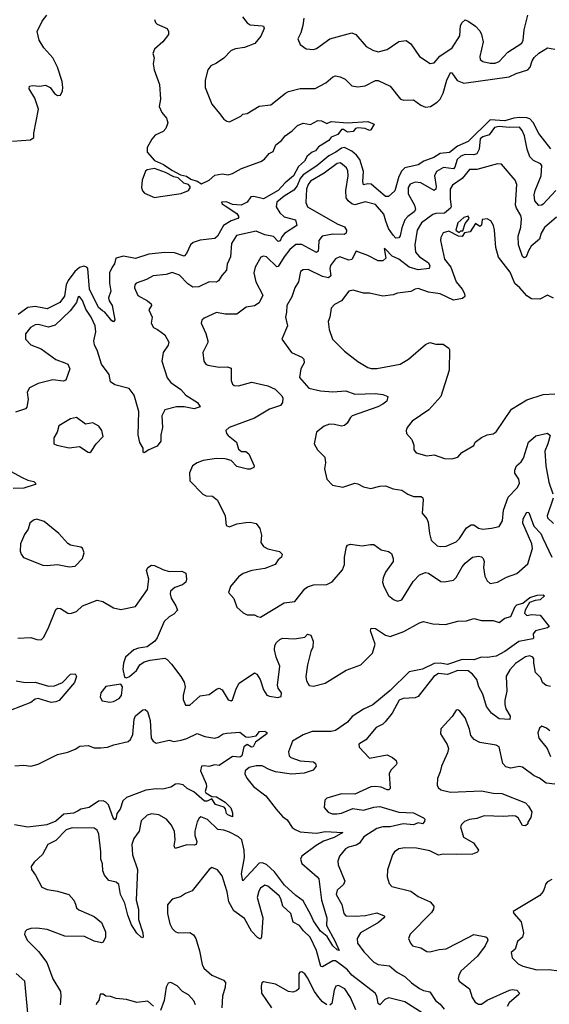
# Model space of a CAD drawing. Extents: x 2293878 to 2522763, y 823964 to 1006972.
# Tile 162 of 256: x 2344099 to 2347697, y 951079 to 957765. Entities that reach past the tile are written whole.
import ezdxf

# ---------------------------------------------------------------- set-up
doc = ezdxf.new("R2010")
doc.units = 0

msp = doc.modelspace()

# ---------------------------------------------------------------- linework, layer by layer
at = {"layer": '0CON20XD'}
for points in [[(2344050.3, 956939.7), (2344172.1, 956947.9), (2344194.2, 956965), (2344193.8, 956995), (2344226.8, 957156.8), (2344201.1, 957231.1), (2344162, 957295), (2344165, 957312.5), (2344185, 957318), (2344235, 957313.8), (2344275, 957320), (2344305, 957303.3), (2344335, 957263.8), (2344355, 957250), (2344375, 957252.5), (2344389.3, 957280.7), (2344392.2, 957305), (2344386.2, 957345), (2344355, 957442), (2344323.5, 957505), (2344262.6, 957572.6), (2344232, 957625), (2344218.1, 957685), (2344250.5, 957755), (2344284, 957796)], [(2345014.3, 957765), (2345021.2, 957745), (2345033.3, 957735), (2345100, 957705), (2345110, 957685), (2345110, 957665), (2345072, 957615), (2345014, 957565), (2345002.5, 957535), (2345012.5, 957505), (2345005.6, 957465), (2345011.9, 957425), (2345049.2, 957325), (2345056.2, 957225), (2345046.2, 957175), (2345064.5, 957134.5), (2345095, 957096.2), (2345106, 957065), (2345091.2, 957025), (2345073.3, 957005), (2345019.7, 956980.3), (2344995.5, 956954.5), (2344965, 956896.7), (2344964.4, 956865), (2345015, 956808.1), (2345075, 956782.3), (2345131.8, 956741.8), (2345190.8, 956710.8), (2345233, 956703), (2345261.4, 956681.4), (2345305, 956668), (2345335, 956649.2), (2345386.7, 956675), (2345425, 956710), (2345475, 956718), (2345515, 956711.4), (2345545, 956720), (2345606.7, 956753.3), (2345737.8, 956802.2), (2345761.7, 956818.3), (2345792.9, 956855), (2345820.3, 956869.7), (2345838.5, 956915), (2345876.7, 956943.3), (2345901.2, 956975), (2345950, 957010), (2345985, 957045.5), (2346025, 957062.5), (2346075, 957052), (2346125, 957079.2), (2346148.1, 957078.1), (2346185, 957060.8), (2346215.5, 957074.5), (2346325, 957064.5), (2346465, 957072.5), (2346507.5, 957055), (2346483.8, 957016.2), (2346475, 957013.3), (2346445, 957025.7), (2346395, 957031.2), (2346380, 957025), (2346363.8, 957006.2), (2346325, 957002), (2346298.8, 957018.8), (2346285, 957018), (2346260.8, 956985), (2346214, 956966), (2346200, 956945), (2346127.8, 956902.2), (2346108.6, 956875), (2346085, 956865.7), (2346051.5, 956838.5), (2346034.5, 956805), (2345992.3, 956767.7), (2345960, 956705), (2345902.5, 956657.5), (2345855, 956603.9), (2345755, 956548.6), (2345690, 956565), (2345668.3, 956561.7), (2345643.9, 956526.1), (2345604.4, 956505.6), (2345545, 956509.5), (2345503, 956527), (2345470, 956525), (2345473.3, 956515), (2345495, 956500)], [(2345612.2, 957785), (2345645, 957744.2), (2345665, 957730), (2345745, 957724), (2345755, 957720), (2345759.4, 957705), (2345737.4, 957652.6), (2345696.9, 957603.1), (2345625, 957575.4), (2345565, 957567.9), (2345535.8, 957555), (2345485, 957504.3), (2345435, 957469.2), (2345398.3, 957451.7), (2345376.2, 957425), (2345359.2, 957355), (2345358, 957305), (2345405, 957191.2), (2345456.7, 957126.7), (2345485, 957090), (2345506.1, 957076.1), (2345525, 957072), (2345600.7, 957109.3), (2345615, 957122.5), (2345645, 957128), (2345725, 957177.5), (2345805, 957186.2), (2345903.9, 957266.1), (2345925, 957276.7), (2346005, 957297.5), (2346105, 957297.8), (2346179.4, 957335), (2346225, 957376.2), (2346245, 957384), (2346275, 957377.5), (2346310.2, 957360.2), (2346355, 957316.7), (2346395, 957309.1), (2346444.7, 957315.3), (2346515, 957351.9), (2346535, 957350.8), (2346615, 957314.2), (2346685.6, 957225.6), (2346707.9, 957217.9), (2346775, 957221.2), (2346825, 957184.5), (2346855, 957171.8), (2346888.6, 957175), (2346935.5, 957205), (2346955.2, 957224.8), (2346975.3, 957265), (2347000.3, 957355), (2347025, 957407.1), (2347035, 957404.2), (2347071.9, 957351.9), (2347115, 957333.1), (2347425, 957376.2), (2347471.4, 957398.6), (2347551.8, 957425), (2347566.9, 957443.1), (2347580, 957485), (2347595, 957507.7), (2347625, 957536.4), (2347685, 957574.2), (2347735, 957564.4)], [(2346029.2, 957775), (2346021.4, 957725), (2346009.2, 957675), (2345988.8, 957635), (2346005, 957596.7), (2346045, 957567.5), (2346095, 957563.3), (2346115, 957568.8), (2346204.6, 957635.4), (2346355, 957676.5), (2346383.3, 957663.3), (2346453.1, 957583.1), (2346497.4, 957557.4), (2346535, 957546.7), (2346595, 957561.4), (2346675, 957616), (2346725, 957623.8), (2346755, 957601.2), (2346815.8, 957515.8), (2346886.4, 957466.4), (2346915, 957472), (2346953.7, 957516.3), (2347037.4, 957572.6), (2347087.8, 957655), (2347094.5, 957724.5), (2347105, 957746), (2347125, 957764), (2347144.4, 957754.4), (2347195, 957721.4), (2347225, 957688.6), (2347237.1, 957665), (2347246.7, 957615), (2347225.6, 957515), (2347227.1, 957495), (2347245, 957481.1), (2347295, 957468.8), (2347329.5, 957470.5), (2347355, 957481.5), (2347415, 957544.4), (2347509.2, 957605), (2347519.5, 957625), (2347526.2, 957695), (2347551.5, 957795)], [(2347707.2, 956887.2), (2347625, 956990.9), (2347587.1, 957067.1), (2347565, 957091.6), (2347545, 957098.7), (2347495, 957101.5), (2347455, 957096.8), (2347395, 957078.9), (2347295, 957085.1), (2347145, 956936.7), (2347073.4, 956905), (2347017.9, 956862.1), (2346955, 956856.9), (2346911.7, 956828.3), (2346843.6, 956805), (2346805, 956778.2), (2346715, 956759.6), (2346695, 956738.5), (2346675, 956700.6), (2346647.8, 956602.2), (2346605, 956564.4), (2346585, 956564.5), (2346487.6, 956647.6), (2346465, 956650), (2346435, 956643.3), (2346430, 956665), (2346433.5, 956735), (2346408.8, 956815), (2346387.6, 956845), (2346355, 956872.4), (2346305, 956896.3), (2346285, 956893.2), (2346245.9, 956864.1), (2346199.2, 956840.8), (2346117.2, 956772.8), (2346025, 956711), (2346005, 956686.7), (2345982.9, 956637.1), (2345962, 956608), (2345895, 956566.6), (2345846, 956525), (2345841.1, 956495), (2345865, 956453.9), (2345895, 956426.8), (2345971.4, 956405), (2345982.5, 956367.5), (2345896.7, 956313.3), (2345879, 956291), (2345868, 956262), (2345855, 956257.5), (2345821.9, 956291.9), (2345765, 956302.7), (2345705, 956329.1), (2345571.2, 956298.8), (2345538.7, 956245), (2345531.2, 956155), (2345508.1, 956105), (2345504.2, 956065), (2345471.5, 956028.5), (2345448.9, 955991.1), (2345435, 955981.5), (2345385, 955985.4), (2345315, 955951.8), (2345275, 955948.4), (2345240.9, 955970.9), (2345185, 956028.9), (2345135, 956048.2), (2345094.1, 956034.1), (2345005, 956024.4), (2344960.2, 955999.8), (2344890, 955975), (2344881.2, 955965), (2344878.8, 955945), (2344902.1, 955892.1), (2344966.8, 955856.8), (2344990.8, 955835), (2344993.8, 955825), (2344976.2, 955795), (2344998.8, 955745), (2344992.5, 955705), (2345006.7, 955675), (2345035, 955661.2), (2345085.7, 955625.7), (2345111.4, 955575), (2345108, 955555), (2345072.7, 955505), (2345065.4, 955445), (2345101.7, 955331.7), (2345125, 955300.5), (2345194.6, 955254.6), (2345228, 955215), (2345306.1, 955166.1), (2345323.8, 955135), (2345285, 955123.4), (2345215, 955135.2), (2345163.4, 955136.6), (2345084, 955116), (2345063.3, 955075), (2345068.6, 954995), (2345057.1, 954945), (2345058.1, 954901.9), (2345031.7, 954868.3), (2344975.8, 954844.2), (2344945, 954822.5), (2344938.3, 954828.3), (2344936.7, 954855), (2344914.3, 954894.3), (2344904.4, 954945), (2344908.9, 955105), (2344875.8, 955214.2), (2344841.5, 955261.5), (2344745, 955284.4), (2344715.5, 955305.5), (2344706.7, 955355), (2344655.3, 955425.3), (2344627.7, 955515), (2344606.2, 955556.2), (2344603.5, 955585), (2344616.7, 955645), (2344611.1, 955685), (2344585, 955744.5), (2344548.7, 955798.7), (2344525, 955858), (2344505, 955886), (2344495, 955883.8), (2344484.7, 955845), (2344441.7, 955788.3), (2344340, 955690), (2344295, 955677.7), (2344225, 955695.5), (2344205, 955693.3), (2344172.5, 955675), (2344137.3, 955632.7), (2344138, 955595), (2344175, 955556), (2344245, 955530), (2344345, 955457.5), (2344404.5, 955434.5), (2344425.8, 955425), (2344438.9, 955395), (2344412.9, 955317.1), (2344395, 955309.2), (2344325, 955318.9), (2344225, 955294.2), (2344165, 955263.8), (2344149.2, 955235), (2344156.7, 955185), (2344147.4, 955132.6), (2344137.3, 955122.7), (2344070.2, 955099.8)], [(2347740, 956605), (2347655, 956513.1), (2347645, 956504.4), (2347625, 956502.9), (2347597.7, 956535), (2347594.8, 956575), (2347600, 956605), (2347641.7, 956705), (2347645.7, 956775), (2347637.5, 956785), (2347589.4, 956809.4), (2347565, 956834), (2347545.9, 956885.9), (2347528.4, 956975), (2347512.9, 957012.9), (2347495, 957035.4), (2347425, 957033.7), (2347355, 957040.3), (2347325, 957031.8), (2347287.6, 956982.4), (2347245, 956969.5), (2347226, 956955), (2347221.2, 956885), (2347205, 956854.2), (2347185, 956847), (2347125, 956848.7), (2347095, 956837.6), (2347071, 956815), (2347055, 956764.4), (2347045, 956752.4), (2346978, 956762), (2346930.5, 956735), (2346917.8, 956705), (2346928.3, 956631.7), (2346925, 956614), (2346915, 956605.6), (2346825, 956656.7), (2346785, 956661), (2346751.7, 956648.3), (2346738.4, 956625), (2346737.4, 956582.6), (2346780.7, 956505), (2346787.8, 956475), (2346779.5, 956460.5), (2346735, 956429.1), (2346715.8, 956405), (2346695, 956352), (2346683.8, 956296.2), (2346675, 956284.3), (2346655, 956282.2), (2346635, 956300.5), (2346605, 956346.5), (2346586.8, 956396.8), (2346571.6, 956445), (2346515, 956510), (2346445, 956528.4), (2346375, 956508.4), (2346354.2, 956514.2), (2346329.2, 956535), (2346317.3, 956555), (2346314.2, 956605), (2346329.2, 956705), (2346328.4, 956738.4), (2346318.8, 956758.8), (2346292.2, 956782.2), (2346275, 956791.6), (2346255, 956788.3), (2346167.4, 956722.6), (2346075, 956669.2), (2346058, 956645), (2346047.2, 956615), (2346042.9, 956522.9), (2346054.4, 956495), (2346255, 956379.2), (2346305, 956358.8), (2346318.5, 956335), (2346317.5, 956315), (2346303.8, 956306.2), (2346225, 956309), (2346153.8, 956295), (2346130.8, 956265), (2346128.9, 956218.9), (2346127.3, 956192.7), (2346115, 956184), (2346015, 956237.8), (2345975, 956238.9), (2345933.3, 956205), (2345895, 956155.5), (2345855, 956088), (2345845, 956085.8), (2345775, 956154.4), (2345755, 956158.6), (2345736.8, 956153.2), (2345698.5, 956085), (2345689.5, 956045), (2345704.1, 955984.1), (2345750.5, 955895), (2345725, 955842.5), (2345695, 955822.2), (2345636.6, 955813.4), (2345573.3, 955765), (2345494.5, 955764.5), (2345435, 955777.5), (2345352.1, 955737.9), (2345336.2, 955725), (2345332, 955705), (2345363.6, 955633.6), (2345377.1, 955585), (2345376.7, 955573.3), (2345343.8, 955505), (2345348.8, 955445), (2345363.8, 955425), (2345377.9, 955417.9), (2345454.5, 955404.5), (2345508.3, 955408.3), (2345535, 955398.8), (2345535.6, 955315), (2345545, 955290), (2345555, 955280.8), (2345585, 955279.5), (2345675, 955302.9), (2345785, 955278.9), (2345834.2, 955255), (2345880.3, 955210.3), (2345886, 955195), (2345884.2, 955165), (2345870, 955145), (2345795, 955119.7), (2345695, 955059.1), (2345521.2, 954995), (2345500, 954975), (2345504, 954955), (2345515, 954941.2), (2345571.2, 954895), (2345585, 954847.5), (2345605, 954833.3), (2345635, 954832.5), (2345655, 954817.5), (2345692.5, 954735), (2345690, 954725), (2345665, 954713.3), (2345646.4, 954713.6), (2345575, 954730.8), (2345535, 954772.5), (2345495, 954782.2), (2345435, 954784.5), (2345345, 954771.4), (2345303.7, 954756.3), (2345272, 954735), (2345252.6, 954687.4), (2345253.6, 954633.6), (2345342.4, 954542.4), (2345365, 954532.5), (2345409.5, 954529.5), (2345441.7, 954501.7), (2345494.3, 954395), (2345501.2, 954331.2), (2345525, 954320.8), (2345575, 954340.6), (2345635, 954349.4), (2345665, 954352.5), (2345705, 954343.8), (2345730.5, 954310.5), (2345741.2, 954265), (2345738, 954215), (2345755, 954188), (2345785, 954170.6), (2345863.9, 954153.9), (2345882.5, 954135), (2345876.7, 954115), (2345855, 954096.2), (2345835.4, 954064.6), (2345765, 954038.8), (2345675, 954025.4), (2345616, 954005), (2345585, 953982.5), (2345531.2, 953915), (2345517.5, 953875), (2345553.8, 953835), (2345575, 953776.7), (2345616.4, 953736.4), (2345645, 953723.8), (2345663.6, 953723.6), (2345695, 953723.8), (2345715, 953711.2), (2345735, 953708.8), (2345895.5, 953804.5), (2345968.8, 953815), (2346035, 953900.6), (2346055, 953914.5), (2346095, 953926.2), (2346185, 953929.5), (2346221.5, 953948.5), (2346291.4, 954028.6), (2346305.5, 954065), (2346304.6, 954115), (2346319.2, 954185), (2346325, 954196.2), (2346345, 954203.8), (2346425, 954191.4), (2346481.7, 954201.7), (2346505, 954200), (2346555, 954166), (2346605, 954154.2), (2346625, 954140), (2346636.9, 954105), (2346635.7, 954085), (2346585, 954012.9), (2346567.7, 953975), (2346564.6, 953945), (2346572.7, 953915), (2346604.3, 953854.3), (2346637.3, 953827.3), (2346665, 953816.2), (2346695, 953826.2), (2346771.2, 953948.8)], [(2345015, 956558.1), (2345055, 956564), (2345195, 956585.6), (2345245.8, 956605), (2345258.5, 956628.5), (2345245.6, 956645.6), (2345214.7, 956654.7), (2345175, 956690), (2345145, 956698.2), (2345088.2, 956728.2), (2345015, 956754.7), (2344963.9, 956746.1), (2344953.8, 956736.2), (2344931.5, 956675), (2344927.1, 956625), (2344932.7, 956602.7), (2344947.2, 956587.2), (2345015, 956558.1)], [(2347745, 956424.2), (2347665, 956353.1), (2347642.5, 956315), (2347630, 956275), (2347573.9, 956226.1), (2347554.4, 956195), (2347540, 956155), (2347525, 956147.5), (2347515, 956157.5), (2347488.1, 956235), (2347486.2, 956295), (2347503.8, 956355), (2347507.4, 956412.6), (2347503.8, 956435), (2347473.8, 956483.8), (2347467.3, 956505), (2347476.4, 956646.4), (2347464.4, 956675), (2347373, 956783), (2347345.9, 956785.9), (2347205, 956748.2), (2347155, 956748.1), (2347103.9, 956686.1), (2347039.3, 956640.7), (2347023.2, 956615), (2347022.5, 956545), (2347029, 956495), (2347025, 956483.8), (2346985, 956450.3), (2346925, 956449.3), (2346905, 956442), (2346829.6, 956385), (2346799.4, 956335), (2346783.8, 956235), (2346787.8, 956185), (2346814.1, 956154.1), (2346874.3, 956115), (2346885.7, 956095), (2346881.2, 956075), (2346805, 956067), (2346743.8, 956083.8), (2346675, 956139.4), (2346629.6, 956159.6), (2346585, 956207.1), (2346575, 956210), (2346585.8, 956145), (2346565, 956127.1), (2346535, 956127.8), (2346465, 956163.5), (2346385, 956193.8), (2346354.6, 956135.4), (2346335, 956132.5), (2346274.6, 956155.4), (2346245, 956141.4), (2346210.4, 956095), (2346204.6, 956074.6), (2346213.1, 956025), (2346197.4, 956012.6), (2346155, 956021.3), (2346057.6, 956067.6), (2346025, 956066.7), (2346007.5, 956055), (2345992.5, 955985), (2345968.5, 955945), (2345948.1, 955881.9), (2345914.6, 955825), (2345912.2, 955777.8), (2345903.6, 955745), (2345918.2, 955685), (2345880, 955595), (2345945, 955503.8), (2346015, 955472.2), (2346029.1, 955459.1), (2346032.2, 955435), (2346009.1, 955395), (2346000, 955335), (2346062.3, 955262.3), (2346142.5, 955245), (2346225, 955238.7), (2346315, 955245.5), (2346375, 955221.8), (2346515.6, 955225.6), (2346565, 955220), (2346600, 955205), (2346592, 955175), (2346565, 955153.3), (2346531.2, 955135), (2346358, 955075), (2346345, 955064), (2346324.6, 955025.4), (2346305, 955009.2), (2346284.4, 955005.6), (2346236.7, 955016.7), (2346202.6, 955017.4), (2346168, 955005), (2346116, 954965), (2346100, 954885), (2346121.2, 954845), (2346172.5, 954795), (2346175.6, 954755.6), (2346170.6, 954715), (2346184.4, 954644.4), (2346223, 954603), (2346295, 954591.2), (2346375, 954617.5), (2346395, 954614), (2346435, 954592.5), (2346485, 954582), (2346545, 954597.5), (2346585, 954598.6), (2346635, 954578.2), (2346695, 954570.6), (2346735, 954543.5), (2346775, 954526.7), (2346827.1, 954527.1), (2346838.6, 954518.6), (2346840.8, 954505), (2346833.1, 954415), (2346864.3, 954375), (2346873, 954353), (2346881.9, 954275), (2346895, 954231.2), (2346935, 954192.5), (2346955, 954187.1), (2346995, 954188.9), (2347065, 954220), (2347087.5, 954242.5), (2347135, 954313.3), (2347165, 954335.5), (2347184.5, 954334.5), (2347215, 954311.1), (2347245, 954304.6), (2347305, 954310.9), (2347355, 954324), (2347378.3, 954361.7), (2347386.5, 954435), (2347418.3, 954521.7), (2347477.8, 954585), (2347494.4, 954615), (2347489.4, 954645), (2347461.9, 954685), (2347461.5, 954705), (2347474.4, 954735), (2347505, 954761.4), (2347521.7, 954788.3), (2347554.7, 954895.3), (2347605, 954940), (2347685, 954957.1), (2347701.7, 954941.7), (2347685.6, 954884.4)], [(2345495, 956500), (2345575, 956448.6), (2345588, 956425), (2345580.8, 956415), (2345535, 956399.2), (2345483.9, 956366.1), (2345442.7, 956295), (2345425, 956278.2), (2345325, 956267.5), (2345277.4, 956252.6), (2345259.6, 956235), (2345232.1, 956177.9), (2345215, 956158.8), (2345151.3, 956181.3), (2345085, 956183.8), (2344975, 956171.5), (2344885, 956143.5), (2344805, 956158.6), (2344752.5, 956145), (2344743.4, 956106.6), (2344726.4, 956085), (2344708.9, 956045), (2344708.7, 955975), (2344717.9, 955922.1), (2344701.6, 955875), (2344705.5, 955855), (2344726.6, 955825), (2344744.1, 955725.9), (2344735, 955713.8), (2344725, 955718.8), (2344677.8, 955777.8), (2344662.3, 955787.7), (2344635, 955811.1), (2344573.3, 955935), (2344562, 956075), (2344555, 956085.3), (2344535, 956092.1), (2344505, 956081.9), (2344472.6, 956055), (2344427.1, 955992.9), (2344415.6, 955965), (2344403.5, 955886.5), (2344372.1, 955845), (2344285, 955801.4), (2344205, 955817.1), (2344155, 955809.5), (2344087.8, 955762.2)], [(2347725, 955874.2), (2347685, 955893.1), (2347633.1, 955866.9), (2347575, 955868.2), (2347545, 955890.4), (2347497.3, 955945), (2347462.4, 955972.4), (2347430.8, 956050.8), (2347352.4, 956152.4), (2347333.2, 956216.8), (2347325.5, 956335.5), (2347316.8, 956366.8), (2347298.8, 956398.8), (2347275, 956413.3), (2347241.7, 956408.3), (2347235, 956370), (2347225, 956360), (2347195, 956380), (2347160, 956325), (2347121.7, 956318.3), (2347105, 956292.5), (2347080, 956295), (2347015, 956328), (2346975, 956316.7), (2346959.1, 956285), (2346957.5, 956265), (2346985, 956137.5), (2347028.5, 956085), (2347063.8, 955983.8), (2347105, 955934.3), (2347121.4, 955905), (2347122.5, 955885), (2347107.4, 955872.6), (2347045, 955859.5), (2346955, 955902.9), (2346876.6, 955913.4), (2346805, 955939.5), (2346784.5, 955935.5), (2346755, 955918), (2346665, 955907.8), (2346635, 955896.5), (2346565, 955887.5), (2346475, 955907.5), (2346435, 955907.5), (2346365, 955928), (2346335, 955921.2), (2346284.4, 955855.6), (2346238.2, 955831.8), (2346215.7, 955805), (2346205.8, 955745), (2346194, 955715), (2346200.9, 955660.9), (2346224.2, 955595), (2346305, 955514), (2346395, 955443.8), (2346465, 955403.8), (2346486.4, 955396.4), (2346525.9, 955395.9), (2346683.3, 955426.7), (2346740.6, 955459.4), (2346855, 955558.1), (2346885, 955573.5), (2346925, 955562.5), (2346975, 955562.5), (2347013.8, 955535), (2347018, 955525), (2347016.2, 955385), (2346959.2, 955205), (2346878, 955115), (2346765, 955038.8), (2346730.8, 954995), (2346724.2, 954975), (2346726.7, 954955), (2346763.3, 954915), (2346776, 954875), (2346776.2, 954845), (2346793.3, 954823.3), (2346865, 954804.3), (2346915, 954808.9), (2346985, 954785.7), (2347035, 954782.9), (2347075, 954794), (2347103.2, 954826.8), (2347185, 954873.3), (2347192.5, 954895), (2347235, 954928.8), (2347275, 954946), (2347315, 954953.3), (2347335, 954966.7), (2347440.3, 955119.7), (2347545, 955183.1), (2347655, 955220), (2347735, 955223.3)], [(2347085, 956320), (2347095, 956330), (2347108.3, 956331.7), (2347125, 956380), (2347152.5, 956415), (2347145, 956430), (2347115, 956422.5), (2347074.2, 956385), (2347062.5, 956335), (2347085, 956320)], [(2344575, 954826.7), (2344585, 954833.3), (2344618.8, 954885), (2344666.2, 954935), (2344656, 954975), (2344635.6, 955005.6), (2344595, 955028), (2344545, 955017.5), (2344485, 955063.3), (2344445, 955053.8), (2344365, 955006.7), (2344353.8, 954965), (2344330, 954925), (2344330, 954885), (2344350, 954875), (2344435, 954858), (2344505, 954867.5), (2344565, 954828.8), (2344575, 954826.7)], [(2347685.6, 954884.4), (2347667.4, 954835), (2347673.4, 954735), (2347694.3, 954624.3), (2347720, 954545)], [(2343985.5, 954725.5), (2344115, 954655.5), (2344155, 954637.1), (2344195, 954628), (2344208, 954615), (2344205, 954607.5), (2344126.5, 954583.5), (2344055, 954580.7)], [(2347723.9, 954515), (2347681.1, 954395), (2347685, 954383.1), (2347724.1, 954344.1)], [(2346771.2, 953948.8), (2346815, 953994.4), (2346855, 954010.6), (2346876.2, 954006.2), (2346960.9, 953950.9), (2346985, 953948.1), (2347045, 953960), (2347065, 953978), (2347105, 954050), (2347125.7, 954075), (2347175, 954115.7), (2347215, 954122.5), (2347235, 954118), (2347247.5, 954105), (2347254.3, 954085), (2347249.5, 954045), (2347259.1, 953985), (2347273.5, 953955), (2347295, 953936.9), (2347345.3, 953944.7), (2347405, 953980), (2347475, 954004.5), (2347550.4, 954069.6), (2347582.8, 954175), (2347578.1, 954205), (2347516, 954345), (2347518.8, 954375), (2347545, 954419.6), (2347558.1, 954418.1), (2347592.3, 954325), (2347638.2, 954275), (2347653.8, 954243.8), (2347713.6, 954115)], [(2344435, 954050), (2344475, 954054), (2344525.8, 954105), (2344536, 954145), (2344525.9, 954175.9), (2344515, 954183.8), (2344445, 954197.5), (2344425, 954207.5), (2344365.4, 954275.4), (2344265, 954357.5), (2344215, 954374), (2344193.1, 954366.9), (2344166.7, 954345), (2344155.8, 954305), (2344130.3, 954269.7), (2344104, 954205), (2344102.5, 954155), (2344108.8, 954135), (2344125, 954113.3), (2344255, 954061.4), (2344285, 954057.5), (2344355, 954065.6), (2344435, 954050)], [(2344291.7, 953631.7), (2344345, 953760), (2344355, 953768.8), (2344375, 953766), (2344425, 953734.3), (2344445, 953732.2), (2344485, 953745.5), (2344525, 953783.6), (2344625, 953822.5), (2344664.3, 953814.3), (2344735, 953772), (2344785, 953760), (2344885, 953779.4), (2344968.1, 953895), (2344975.6, 953965), (2344960.8, 954025), (2344970, 954045), (2344995, 954061.2), (2345015, 954058.6), (2345071.3, 954031.3), (2345115, 954018.6), (2345200.8, 954020.8), (2345227, 954007), (2345232.5, 953965), (2345228.1, 953945), (2345205, 953928.2), (2345151.9, 953908.1), (2345123.5, 953885), (2345120, 953865), (2345127.2, 953837.2), (2345160, 953785), (2345170, 953755), (2345145, 953727.5), (2345115, 953710), (2345080.7, 953679.3), (2345033.3, 953566.7), (2345015.9, 953544.1), (2344963.8, 953506.2), (2344905, 953497.1), (2344875, 953485.6), (2344818.1, 953435), (2344804.3, 953395), (2344799.2, 953355), (2344810.8, 953300.8), (2344825, 953296.2), (2344845.5, 953304.5), (2344892, 953345), (2344915, 953383.8), (2344945.5, 953404.5), (2344985, 953415.7), (2345085, 953429.6), (2345101.3, 953421.3), (2345129.3, 953389.3), (2345194.5, 953305), (2345215.3, 953265.3), (2345221.8, 953235), (2345208.9, 953175), (2345209.7, 953149.7), (2345225, 953110), (2345255, 953111.2), (2345325, 953172.9), (2345385, 953182.9), (2345435, 953219.2), (2345455, 953226), (2345473.8, 953215), (2345515, 953146.7), (2345535, 953140), (2345543.6, 953146.4), (2345569.5, 953220.5), (2345590.6, 953259.4), (2345695, 953330), (2345710.3, 953320.3), (2345733.1, 953285), (2345755, 953213.3), (2345778.8, 953178.8), (2345795, 953170.8), (2345852.4, 953162.4), (2345875, 953170), (2345876.7, 953195), (2345855.6, 953225), (2345851.2, 953245), (2345866.9, 953375), (2345840, 953435), (2345829.5, 953485), (2345833.1, 953515), (2345844.2, 953535), (2345865, 953555.8), (2345885, 953564.2), (2345965, 953559.5), (2346035, 953572.5), (2346055, 953592.5), (2346076.7, 953585), (2346093.3, 953545), (2346091.2, 953505), (2346076.9, 953475), (2346053.8, 953385), (2346043.3, 953305), (2346046.6, 953275), (2346065, 953243.3), (2346095, 953239.6), (2346175, 953259.6), (2346316.7, 953346.7), (2346416.6, 953383.4), (2346495.7, 953464.3), (2346512.9, 953525), (2346482.9, 953615), (2346486.2, 953633.8), (2346515, 953631.4), (2346585, 953585.5), (2346615, 953577.1), (2346709.4, 953610.6), (2346815, 953670), (2346842.7, 953677.3), (2346905, 953663.3), (2346991.7, 953658.3), (2347075, 953680.8), (2347135, 953681.9), (2347185, 953698.6), (2347236.1, 953686.1), (2347315, 953684.4), (2347355, 953671.2), (2347395, 953701.4), (2347435, 953711.4), (2347465, 953781.1), (2347475, 953791.8), (2347517.7, 953802.3), (2347565, 953840.6), (2347613.8, 953856.2), (2347655, 953860), (2347665, 953853.3), (2347635, 953824.4), (2347600, 953820), (2347563.1, 953806.9), (2347532.5, 953755), (2347528.8, 953735), (2347545, 953718.8), (2347575, 953726.2), (2347635, 953720.8), (2347696.2, 953645), (2347685, 953636.2), (2347602.5, 953615), (2347586.7, 953595), (2347590, 953565), (2347585, 953560), (2347488.6, 953541.4), (2347395.6, 953475), (2347335, 953441.8), (2347275, 953433.1), (2347235, 953435.6), (2347185, 953417.9), (2347105, 953419.8), (2347005, 953387.3), (2346955, 953395.5), (2346915, 953393.4), (2346835, 953354.1), (2346745, 953337.2), (2346615, 953210.4), (2346497.2, 953112.8), (2346435, 953083.9), (2346357, 953033), (2346325.4, 952995), (2346245, 952938.6), (2346215, 952932.1), (2346085, 952931.8), (2346025, 952909.8), (2345953.1, 952865), (2345925, 952793.3), (2345930, 952765), (2345941.2, 952755), (2346003.1, 952733.1), (2346095, 952724.3), (2346108, 952715), (2346112, 952695), (2346091.4, 952668.6), (2346031.9, 952648.1), (2345945, 952640.6), (2345837.4, 952657.4), (2345792.7, 952672.7), (2345745, 952698.2), (2345705, 952698.1), (2345657.3, 952687.3), (2345631.2, 952665), (2345628.8, 952645), (2345642.5, 952615), (2345687.2, 952557.2), (2345771.9, 952495), (2345840, 952405), (2345884.5, 952355), (2345915, 952330.5), (2345950.6, 952280.6), (2345970, 952265), (2346005, 952250.9), (2346085, 952242.7), (2346118.1, 952241.9), (2346175, 952251.4), (2346293.3, 952245), (2346235, 952212.4), (2346162.4, 952187.6), (2346112.9, 952157.1), (2346015, 952085.7), (2346006.7, 952065), (2346015.4, 952035.4), (2346120, 951945), (2346130, 951930), (2346148.9, 951785), (2346186.4, 951665), (2346183.8, 951615), (2346239.3, 951509.3), (2346270, 951445), (2346255, 951449.2), (2346225, 951475.6), (2346188.4, 951538.4), (2346141.9, 951575), (2346094.4, 951645), (2346077.4, 951687.4), (2346025, 951781.6), (2345975, 951818.5), (2345898.6, 951888.6), (2345829.1, 951979.1), (2345775, 952028), (2345745, 952040), (2345725, 952036.9), (2345615, 951917.5), (2345605.8, 951965), (2345627.1, 952075), (2345624.3, 952125.7), (2345608.9, 952195), (2345585, 952216.4), (2345525, 952247.2), (2345485, 952261.3), (2345445, 952266.2), (2345375, 952333.5), (2345328.8, 952351.2), (2345317, 952343), (2345305, 952318.8), (2345289.1, 952255), (2345288.2, 952225), (2345301.6, 952185), (2345297.5, 952165), (2345285, 952160), (2345235, 952162.5), (2345155.8, 952135.8), (2345148.2, 952155), (2345154.6, 952195), (2345150, 952255), (2345128, 952298), (2345095, 952336.5), (2345045, 952365.6), (2344995, 952373.1), (2344965, 952363.1), (2344925, 952325.8), (2344911.2, 952255), (2344874.3, 952205), (2344860.5, 952165), (2344866.2, 952095), (2344898.2, 951995), (2344890.3, 951785), (2344905.4, 951725), (2344906.2, 951655), (2344934.4, 951565), (2344938, 951535), (2344935, 951530), (2344925, 951534.3), (2344895, 951561.9), (2344859.2, 951619.2), (2344832.4, 951685), (2344813.9, 951765), (2344782.5, 951825), (2344772.4, 951892.4), (2344755, 951907.8), (2344705, 951919.5), (2344674.6, 951955), (2344664.6, 951985.4), (2344662, 952032), (2344650.4, 952065), (2344650.4, 952115), (2344635.3, 952235.3), (2344625, 952261.2), (2344605.5, 952275.5), (2344455, 952277.2), (2344415, 952264.1), (2344345, 952192.2), (2344289.2, 952165), (2344254.6, 952095.4), (2344196, 952045), (2344176, 952015), (2344178.6, 951995), (2344206.4, 951956.4), (2344250, 951875), (2344285, 951857.9), (2344355, 951846.7), (2344432, 951825), (2344465.9, 951785.9), (2344478.3, 951758.3), (2344484.6, 951734.6), (2344499.4, 951719.4), (2344605, 951675.6), (2344655.6, 951635), (2344681.7, 951571.7), (2344681.9, 951535), (2344665, 951501.2), (2344655, 951496.2), (2344605, 951508.1), (2344540, 951540), (2344405, 951542.3), (2344285.9, 951585.9), (2344215, 951595.6), (2344175, 951594.3), (2344146.7, 951585), (2344135.8, 951574.2), (2344130.8, 951555), (2344150, 951515), (2344227.1, 951437.1), (2344283.5, 951363.5), (2344325, 951252), (2344375.6, 951165), (2344379.1, 951135), (2344373.8, 951075)], [(2344085, 953564), (2344175, 953569.2), (2344215.8, 953555.8), (2344245, 953554), (2344261.1, 953568.9), (2344291.7, 953631.7)], [(2347705, 953236.8), (2347675, 953243.1), (2347651.5, 953265), (2347639.6, 953295), (2347602.9, 953332.9), (2347590.9, 953395), (2347592.5, 953425), (2347585, 953437.1), (2347565, 953444.4), (2347535, 953437.5), (2347467.2, 953392.8), (2347428.8, 953351.2), (2347403.5, 953306.5), (2347408.7, 953205), (2347394, 953145), (2347393.9, 953113.9), (2347401.1, 953085), (2347430.8, 953035), (2347427.5, 953012.5), (2347355, 953017.8), (2347303.5, 953055), (2347270.8, 953100.8), (2347245.3, 953185), (2347217.4, 953235), (2347203.6, 953283.6), (2347175, 953320.8), (2347145, 953342.9), (2347075, 953345.7), (2347005, 953317.5), (2346945, 953324.7), (2346913.2, 953305), (2346805, 953169.5), (2346785, 953160.4), (2346704.3, 953155.7), (2346676.7, 953143.3), (2346628.2, 953055), (2346582.5, 952997.5), (2346565, 952981.4), (2346520.7, 952959.3), (2346450.8, 952875), (2346402, 952845), (2346406, 952825), (2346475, 952750), (2346595, 952772.3), (2346632.5, 952755), (2346656, 952735), (2346660.8, 952715), (2346655.7, 952705), (2346620.5, 952669.5), (2346608.9, 952645), (2346615.6, 952544.4), (2346605.6, 952534.4), (2346595, 952534.2), (2346553.5, 952553.5), (2346515, 952558.5), (2346485, 952554.5), (2346375, 952506.5), (2346285, 952508.6), (2346185, 952478), (2346172, 952465), (2346168, 952415), (2346195, 952382.5), (2346222, 952372), (2346252.8, 952372.8), (2346285, 952377.8), (2346361.5, 952408.5), (2346435, 952397.9), (2346505, 952417.1), (2346545, 952421.5), (2346675, 952384), (2346775, 952378.9), (2346842.5, 952345), (2346850, 952335), (2346849.5, 952320.5), (2346835, 952303.3), (2346805, 952311.2), (2346775, 952298.6), (2346704, 952304), (2346615, 952284.7), (2346565, 952283.9), (2346525, 952272.7), (2346435.6, 952215), (2346406.5, 952173.5), (2346385, 952160), (2346333.1, 952146.9), (2346313.1, 952135), (2346272.2, 952085), (2346259.1, 952050.9), (2346262.7, 952025), (2346307.4, 951915), (2346297.5, 951892.5), (2346255, 951853.3), (2346248.6, 951825), (2346287.6, 951757.6), (2346300.6, 951695), (2346315, 951680), (2346377.3, 951677.3), (2346447.9, 951682.1), (2346525, 951699.4), (2346575, 951680), (2346578.8, 951675), (2346572, 951665), (2346535.7, 951635), (2346414.8, 951565.2), (2346390.8, 951525), (2346393.8, 951495), (2346436.8, 951435), (2346505, 951364.1), (2346535, 951349.8), (2346610.1, 951340.1), (2346659.2, 951299.2), (2346716.5, 951266.5), (2346760, 951225), (2346813.9, 951186.1), (2346842, 951172), (2346884, 951164), (2346924.6, 951105), (2346955, 951080.6), (2346983.5, 951045)], [(2344075, 953274.3), (2344135, 953263.1), (2344205, 953265.5), (2344295, 953240), (2344335, 953240.8), (2344388.8, 953265), (2344445, 953320.8), (2344475, 953323.3), (2344484, 953304), (2344470, 953265), (2344367.6, 953142.4), (2344345, 953131.9), (2344312.4, 953127.6), (2344225, 953154.4), (2344205, 953150.6), (2344175, 953127.8), (2344035, 953072.9)], [(2344710.9, 953130.9), (2344735, 953134.4), (2344773.8, 953155), (2344790, 953175), (2344796.2, 953235), (2344785, 953252.5), (2344685, 953238), (2344649.2, 953195), (2344646.2, 953165), (2344659.5, 953139.5), (2344710.9, 953130.9)], [(2344065, 952699.1), (2344126.2, 952703.8), (2344175, 952696.9), (2344225, 952708.7), (2344355, 952775.4), (2344425, 952792.1), (2344475, 952811.5), (2344508.2, 952831.8), (2344565, 952835.4), (2344605, 952820.7), (2344649.6, 952820.4), (2344695, 952825.8), (2344738.3, 952841.7), (2344835, 952862.5), (2344852.4, 952877.6), (2344868, 952912), (2344876, 953015), (2344885, 953038.8), (2344935, 953078.8), (2344950.7, 953080.7), (2344967.5, 953067.5), (2344978.8, 953028.8), (2344985.6, 953005), (2344992.1, 952885), (2345005.3, 952865.3), (2345025, 952851.9), (2345113.2, 952873.2), (2345145, 952864.4), (2345196.6, 952873.4), (2345235, 952884.5), (2345305, 952918.1), (2345356.4, 952896.4), (2345425, 952886.9), (2345447.4, 952892.6), (2345480, 952915), (2345505, 952920.6), (2345595, 952926.7), (2345635, 952896.2), (2345655, 952893.3), (2345705, 952902), (2345728.6, 952931.4), (2345765, 952934), (2345778.8, 952925), (2345776.7, 952915), (2345700.2, 952859.8), (2345685, 952826.2), (2345672.5, 952825), (2345645, 952842.5), (2345621.7, 952828.3), (2345607.1, 952765), (2345595, 952756.7), (2345545, 952762.5), (2345455, 952701.4), (2345425, 952704.6), (2345382.7, 952692.7), (2345355, 952698.6), (2345333.3, 952695), (2345328, 952665), (2345366.2, 952575), (2345368.8, 952555), (2345358, 952525), (2345364.2, 952515), (2345405, 952490), (2345435, 952488.6), (2345495, 952452.5), (2345533.3, 952413.3), (2345545, 952380), (2345545, 952352.5), (2345512.5, 952365), (2345504.4, 952375), (2345497.1, 952407.1), (2345486.8, 952416.8), (2345428.8, 952435), (2345405, 952473.3), (2345371.3, 952458.7), (2345355, 952458.5), (2345281.1, 952521.1), (2345236.4, 952545), (2345208.8, 952568.8), (2345175, 952576.4), (2345157.2, 952572.8), (2345125, 952554), (2345070.8, 952539.2), (2345025, 952540.9), (2344955, 952533), (2344825, 952483.6), (2344800.5, 952459.5), (2344782.2, 952405), (2344758.8, 952375), (2344753.8, 952345), (2344745, 952332.5), (2344734.5, 952345), (2344703.2, 952433.2), (2344685, 952451.8), (2344665, 952460), (2344635, 952457.7), (2344571.8, 952415), (2344515, 952403.7), (2344496.7, 952393.3), (2344463.4, 952376.6), (2344399.2, 952370.8), (2344345, 952322.5), (2344283.4, 952296.6), (2344155, 952281.3), (2344063.3, 952296.7)], [(2347735, 952573.1), (2347675, 952580), (2347629.2, 952615), (2347595, 952629.5), (2347515, 952690), (2347493, 952693), (2347435, 952683.1), (2347402.4, 952692.4), (2347380, 952715), (2347356.2, 952826.2), (2347335, 952838.5), (2347225, 952856.5), (2347186, 952876), (2347163.1, 952905), (2347155, 952947.5), (2347124.2, 953024.2), (2347089.7, 953069.7), (2347075, 953078.8), (2347065, 953076.7), (2347037.3, 953032.7), (2346959.5, 952950.5), (2346956.7, 952915), (2347003.2, 952843.2), (2347011.4, 952815), (2347004.4, 952785.6), (2346964, 952695), (2346955, 952657.5), (2346937.3, 952612.7), (2346935.9, 952565.9), (2346941.2, 952551.2), (2346960, 952535), (2347025, 952520.5), (2347235, 952528.8), (2347315, 952512.7), (2347375, 952510), (2347535, 952447.1), (2347555.7, 952425), (2347577.5, 952385), (2347571.7, 952348.3), (2347550, 952315), (2347550, 952305), (2347535, 952290), (2347515, 952292.5), (2347484.4, 952344.4), (2347466.9, 952356.9), (2347449.7, 952359.7), (2347385, 952353.3), (2347255, 952357.8), (2347205, 952341.5), (2347155, 952334.5), (2347119.6, 952320.4), (2347099.3, 952300.7), (2347093.3, 952285), (2347114.5, 952214.5), (2347181.2, 952175), (2347216.7, 952125), (2347208.3, 952111.7), (2347175, 952098.9), (2347065.3, 952095.3), (2346975, 952097.5), (2346945, 952091.9), (2346885, 952121.4), (2346795, 952138.9), (2346715, 952141.9), (2346675.6, 952134.4), (2346646, 952115), (2346631.4, 952095), (2346597.1, 951992.9), (2346595.7, 951945), (2346609.7, 951899.7), (2346627.9, 951877.9), (2346755, 951848.2), (2346805, 951811.9), (2346887.1, 951775), (2346913.1, 951745), (2346910.5, 951725), (2346897.4, 951702.6), (2346750.8, 951555), (2346741.2, 951525), (2346753, 951493), (2346766.9, 951476.9), (2346825, 951462.9), (2346865, 951437.5), (2346885, 951434.4), (2346948.8, 951451.2), (2346995, 951455.5), (2347145, 951531.5), (2347185, 951552.9), (2347265, 951537.5), (2347275, 951530), (2347280, 951515), (2347261.9, 951475), (2347208.5, 951405), (2347095.7, 951305), (2347081.1, 951275), (2347078.6, 951255), (2347085, 951236.7), (2347154.2, 951185), (2347172, 951125), (2347193, 951093), (2347215, 951080.6), (2347235, 951078.9), (2347275, 951107.9), (2347426.7, 951175), (2347445, 951179.4), (2347475, 951175.6), (2347493.8, 951155), (2347490, 951145), (2347425, 951088.5), (2347410, 951065)], [(2347700, 952935), (2347677.5, 952955), (2347645, 952966.7), (2347630, 952955), (2347617.7, 952922.3), (2347625, 952886.7), (2347682.5, 952815), (2347705, 952761.2)], [(2346865, 951000), (2346715, 951094.7), (2346607, 951123), (2346578.6, 951111.4), (2346544.4, 951074.4), (2346533.9, 951083.9), (2346524.6, 951135), (2346512.7, 951155), (2346355, 951276.1), (2346325, 951312.1), (2346285, 951343.6), (2346245, 951373), (2346225.2, 951374.8), (2346155, 951333.8), (2346145, 951335.8), (2346115.2, 951445.2), (2346071.8, 951535), (2346027, 951577), (2346000, 951615), (2345956.9, 951636.9), (2345940, 951695), (2345886, 951746), (2345873.5, 951795), (2345860.5, 951815), (2345785, 951881.9), (2345765, 951888.6), (2345735, 951868), (2345723.3, 951846.7), (2345713.1, 951805), (2345749.7, 951665), (2345742.2, 951537.8), (2345735, 951520.8), (2345715, 951531.9), (2345673.2, 951575), (2345625, 951660.5), (2345552.9, 951712.9), (2345520.7, 951775), (2345508.2, 951841.8), (2345475, 951951.2), (2345442.3, 951992.3), (2345405, 952008.8), (2345385, 951993.3), (2345270.8, 951849.2), (2345225, 951831.2), (2345191.7, 951808.3), (2345135, 951793.3), (2345104, 951755), (2345102.9, 951695), (2345118, 951625), (2345135, 951593.3), (2345155, 951573.8), (2345175, 951564.2), (2345254.5, 951565.5), (2345280.5, 951550.5), (2345294.5, 951525), (2345321.2, 951441.2), (2345338.6, 951348.6), (2345348.9, 951325), (2345405, 951277.5), (2345482.8, 951242.8), (2345497.8, 951227.8), (2345495.6, 951195), (2345475.8, 951135), (2345472.9, 951055)], [(2347715, 951926.2), (2347685, 951910), (2347671.2, 951895), (2347665.8, 951874.2), (2347655.7, 951844.3), (2347632.4, 951817.6), (2347452, 951708), (2347456.2, 951695), (2347505, 951638.8), (2347520.4, 951565), (2347514.5, 951535), (2347480.9, 951505), (2347465, 951452.5), (2347438.3, 951431.7), (2347444, 951395), (2347485, 951352.9), (2347517.2, 951337.2), (2347613.1, 951313.1), (2347695, 951316), (2347826.5, 951296.5)], [(2344155.7, 950995.7), (2344134.2, 951235), (2344075, 951287.5)], [(2346185, 951074.7), (2346155, 951096.7), (2346130, 951125), (2346102.1, 951165), (2346055, 951258.8), (2346035.7, 951285), (2346015, 951299.2), (2346002.1, 951297.9), (2345995.8, 951285), (2345995.7, 951185), (2345980.3, 951169.7), (2345955, 951161.9), (2345925.5, 951165.5), (2345837.5, 951215), (2345755, 951231.2), (2345744.3, 951225.7), (2345738.3, 951201.7), (2345740.8, 951155), (2345810, 951055)], [(2345292.5, 951075), (2345282.4, 951102.4), (2345245, 951143.1), (2345204.2, 951165), (2345168, 951205), (2345125, 951226), (2345107, 951223), (2345093.3, 951195), (2345080, 951105), (2345056.1, 951036.1)], [(2346382.3, 951042.3), (2346346.5, 951125), (2346308.5, 951185), (2346265, 951207.5), (2346247.5, 951202.5), (2346236.2, 951175), (2346219.2, 951085), (2346205, 951072.7)], [(2345006.7, 951066.7), (2344969.3, 951099.3), (2344895, 951092), (2344825, 951112.5), (2344755, 951117.5), (2344715, 951130.8), (2344683.6, 951133.6), (2344665, 951146.7), (2344645, 951147.5), (2344637.5, 951105), (2344621.7, 951088.3), (2344618.8, 951075)]]:
    msp.add_lwpolyline(points, dxfattribs=at)

doc.saveas('drawing.dxf')
